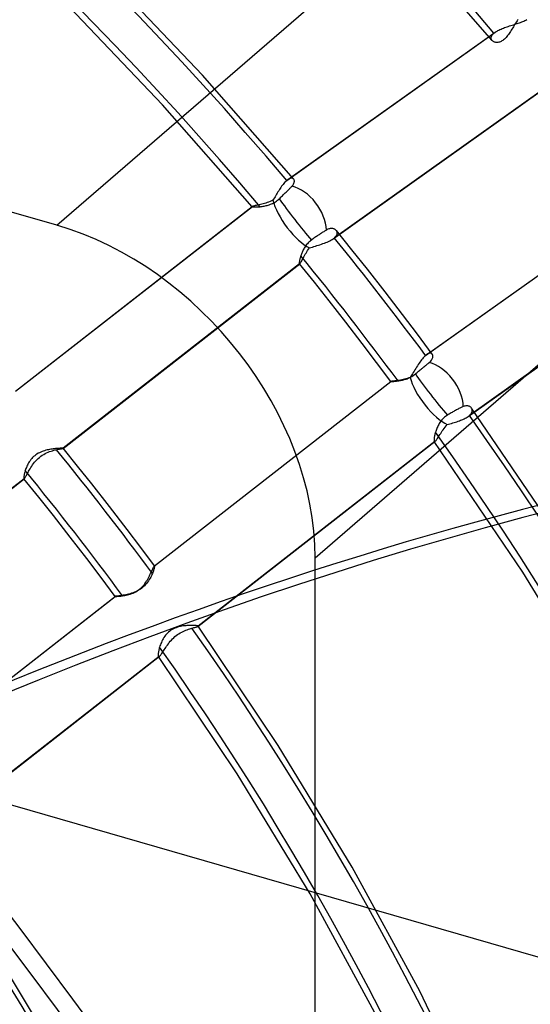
# Model space of a CAD drawing. Header units: millimetres. Extents: x -240 to 234, y -303 to 298.
# Tile 58 of 77: x 76 to 97, y 39 to 79. Entities that reach past the tile are written whole.
import ezdxf

# ---------------------------------------------------------------- set-up
doc = ezdxf.new("R2010")
doc.units = ezdxf.units.MM
doc.layers.add('MAIN-1', color=7, linetype='Continuous')
doc.layers.add('MAIN-2', color=7, linetype='Continuous')

msp = doc.modelspace()

# ---------------------------------------------------------------- linework, layer by layer
at = {"layer": 'MAIN-1'}
for centre, major_axis, start_param, end_param in [((-0.5, -0.433), (139.441, -161.013), 0.713724, 3.45689), ((-5.75, -4.98), (-132.567, 153.076), -2.427868, -0.857072), ((-50, -43.301), (-132.567, 153.076), -3.141592, -0.857072), ((-50, -43.301), (131.913, -152.32), 0, 2.284521)]:
    msp.add_ellipse(centre, major_axis=major_axis, ratio=0.75, start_param=start_param, end_param=end_param, dxfattribs=at)
at = {"layer": 'MAIN-2'}
for p, q in [((77.381, 71.005), (100.184, 90.753)), ((95.027, 78.503), (90.798, 83.364)), ((77.381, 71.005), (37.333, 82.566)), ((83.281, 77.101), (79.425, 81.163)), ((81.659, 75.889), (77.872, 79.868)), ((95.788, 79.114), (95.839, 79.13)), ((95.839, 79.13), (95.89, 79.146)), ((95.89, 79.146), (95.941, 79.161)), ((95.951, 79.165), (95.921, 79.116)), ((95.941, 79.161), (95.991, 79.177)), ((95.98, 79.214), (95.951, 79.165)), ((96.01, 79.262), (95.98, 79.214)), ((95.991, 79.177), (96.04, 79.192)), ((96.04, 79.309), (96.01, 79.262)), ((96.07, 79.355), (96.04, 79.309)), ((96.04, 79.192), (96.088, 79.208)), ((96.088, 79.208), (96.136, 79.225)), ((96.136, 79.225), (96.183, 79.241)), ((96.183, 79.241), (96.229, 79.259)), ((96.229, 79.259), (96.273, 79.277)), ((96.273, 79.277), (96.316, 79.296)), ((96.316, 79.296), (96.357, 79.315)), ((96.357, 79.315), (96.395, 79.336)), ((96.395, 79.336), (96.432, 79.357)), ((86.701, 72.827), (95.104, 78.804)), ((86.748, 72.864), (95.156, 78.845)), ((95.028, 78.722), (95.049, 78.749)), ((95.049, 78.749), (95.074, 78.776)), ((95.074, 78.776), (95.104, 78.804)), ((95.104, 78.804), (95.112, 78.811)), ((95.112, 78.811), (95.12, 78.818)), ((95.12, 78.818), (95.129, 78.824)), ((95.129, 78.824), (95.138, 78.831)), ((95.138, 78.831), (95.147, 78.838)), ((95.147, 78.838), (95.156, 78.845)), ((95.156, 78.845), (95.19, 78.867)), ((95.19, 78.867), (95.226, 78.89)), ((95.226, 78.89), (95.264, 78.911)), ((95.264, 78.911), (95.305, 78.932)), ((95.305, 78.932), (95.347, 78.953)), ((95.347, 78.953), (95.392, 78.973)), ((95.392, 78.973), (95.438, 78.992)), ((95.438, 78.992), (95.485, 79.011)), ((95.485, 79.011), (95.534, 79.029)), ((95.534, 79.029), (95.584, 79.047)), ((95.584, 79.047), (95.634, 79.065)), ((95.634, 79.065), (95.685, 79.081)), ((95.686, 78.745), (95.656, 78.704)), ((95.685, 79.081), (95.737, 79.098)), ((95.716, 78.788), (95.686, 78.745)), ((95.746, 78.832), (95.716, 78.788)), ((95.737, 79.098), (95.788, 79.114)), ((95.775, 78.877), (95.746, 78.832)), ((95.804, 78.923), (95.775, 78.877)), ((95.833, 78.97), (95.804, 78.923)), ((95.862, 79.018), (95.833, 78.97)), ((95.892, 79.067), (95.862, 79.018)), ((95.921, 79.116), (95.892, 79.067)), ((94.988, 78.617), (94.992, 78.642)), ((94.988, 78.592), (94.988, 78.617)), ((94.992, 78.569), (94.988, 78.592)), ((94.992, 78.642), (95, 78.668)), ((94.999, 78.546), (94.992, 78.569)), ((95.01, 78.525), (94.999, 78.546)), ((95, 78.668), (95.012, 78.695)), ((95.024, 78.506), (95.01, 78.525)), ((95.012, 78.695), (95.028, 78.722)), ((95.04, 78.49), (95.024, 78.506)), ((95.058, 78.475), (95.04, 78.49)), ((95.078, 78.462), (95.058, 78.475)), ((95.1, 78.45), (95.078, 78.462)), ((95.124, 78.441), (95.1, 78.45)), ((95.149, 78.434), (95.124, 78.441)), ((95.176, 78.429), (95.149, 78.434)), ((95.204, 78.426), (95.176, 78.429)), ((95.234, 78.426), (95.204, 78.426)), ((95.264, 78.428), (95.234, 78.426)), ((95.296, 78.434), (95.264, 78.428)), ((95.328, 78.442), (95.296, 78.434)), ((95.361, 78.454), (95.328, 78.442)), ((95.395, 78.469), (95.361, 78.454)), ((95.428, 78.487), (95.395, 78.469)), ((95.461, 78.509), (95.428, 78.487)), ((95.495, 78.534), (95.461, 78.509)), ((95.528, 78.562), (95.495, 78.534)), ((95.561, 78.594), (95.528, 78.562)), ((95.593, 78.628), (95.561, 78.594)), ((95.625, 78.665), (95.593, 78.628)), ((95.656, 78.704), (95.625, 78.665)), ((87.851, 57.512), (111.266, 77.79)), ((86.98, 72.887), (83.281, 77.101)), ((88.577, 70.456), (96.977, 76.431)), ((97.023, 76.468), (88.63, 70.497)), ((85.294, 71.761), (81.659, 75.889)), ((86.614, 72.74), (86.584, 72.705)), ((86.643, 72.772), (86.614, 72.74)), ((86.672, 72.801), (86.643, 72.772)), ((86.701, 72.827), (86.672, 72.801)), ((86.709, 72.834), (86.701, 72.827)), ((86.717, 72.84), (86.709, 72.834)), ((86.725, 72.847), (86.717, 72.84)), ((86.733, 72.853), (86.725, 72.847)), ((86.74, 72.858), (86.733, 72.853)), ((86.748, 72.864), (86.74, 72.858)), ((86.776, 72.882), (86.748, 72.864)), ((86.803, 72.897), (86.776, 72.882)), ((86.829, 72.909), (86.803, 72.897)), ((86.853, 72.917), (86.829, 72.909)), ((86.876, 72.922), (86.853, 72.917)), ((86.898, 72.923), (86.876, 72.922)), ((86.918, 72.922), (86.898, 72.923)), ((86.936, 72.917), (86.918, 72.922)), ((86.953, 72.91), (86.936, 72.917)), ((86.967, 72.9), (86.953, 72.91)), ((86.98, 72.887), (86.967, 72.9)), ((86.991, 72.872), (86.98, 72.887)), ((86.999, 72.854), (86.991, 72.872)), ((86.991, 72.71), (87, 72.737)), ((87.005, 72.834), (86.999, 72.854)), ((87, 72.737), (87.006, 72.764)), ((87.009, 72.812), (87.005, 72.834)), ((87.006, 72.764), (87.009, 72.789)), ((87.009, 72.789), (87.009, 72.812)), ((86.344, 72.36), (86.315, 72.312)), ((86.374, 72.408), (86.344, 72.36)), ((86.404, 72.455), (86.374, 72.408)), ((86.433, 72.501), (86.404, 72.455)), ((86.463, 72.545), (86.433, 72.501)), ((86.494, 72.588), (86.463, 72.545)), ((86.524, 72.629), (86.494, 72.588)), ((86.554, 72.668), (86.524, 72.629)), ((86.584, 72.705), (86.554, 72.668)), ((86.642, 72.322), (86.671, 72.35)), ((86.671, 72.35), (86.7, 72.378)), ((86.7, 72.378), (86.728, 72.406)), ((86.728, 72.406), (86.755, 72.434)), ((86.755, 72.434), (86.781, 72.46)), ((86.781, 72.46), (86.806, 72.485)), ((86.806, 72.485), (86.83, 72.509)), ((86.83, 72.509), (86.852, 72.532)), ((86.852, 72.532), (86.874, 72.554)), ((86.874, 72.554), (86.895, 72.576)), ((86.895, 72.576), (86.915, 72.597)), ((86.915, 72.597), (86.94, 72.626)), ((86.94, 72.626), (86.961, 72.654)), ((86.961, 72.654), (86.978, 72.682)), ((86.978, 72.682), (86.991, 72.71)), ((85.965, 71.948), (85.907, 71.928)), ((86.024, 71.972), (85.965, 71.948)), ((86.082, 71.997), (86.024, 71.972)), ((86.14, 72.026), (86.082, 71.997)), ((86.169, 72.072), (86.14, 72.026)), ((86.163, 71.915), (86.204, 71.938)), ((86.198, 72.119), (86.169, 72.072)), ((86.227, 72.166), (86.198, 72.119)), ((86.204, 71.938), (86.245, 71.963)), ((86.256, 72.215), (86.227, 72.166)), ((86.245, 71.963), (86.285, 71.991)), ((86.285, 72.263), (86.256, 72.215)), ((86.315, 72.312), (86.285, 72.263)), ((86.285, 71.991), (86.324, 72.02)), ((86.324, 72.02), (86.361, 72.051)), ((86.361, 72.051), (86.397, 72.083)), ((86.397, 72.083), (86.429, 72.114)), ((86.429, 72.114), (86.462, 72.146)), ((86.462, 72.146), (86.494, 72.177)), ((86.494, 72.177), (86.525, 72.207)), ((86.525, 72.207), (86.556, 72.237)), ((86.556, 72.237), (86.585, 72.266)), ((86.585, 72.266), (86.614, 72.294)), ((86.614, 72.294), (86.642, 72.322)), ((75.7, 64.275), (85.305, 71.773)), ((75.701, 64.278), (85.296, 71.767)), ((85.294, 71.766), (85.293, 71.765)), ((85.293, 71.765), (85.293, 71.764)), ((85.293, 71.764), (85.293, 71.763)), ((85.293, 71.763), (85.293, 71.762)), ((85.293, 71.762), (85.294, 71.761)), ((85.296, 71.767), (85.294, 71.766)), ((85.294, 71.761), (85.297, 71.758)), ((85.297, 71.768), (85.296, 71.767)), ((85.298, 71.769), (85.297, 71.768)), ((85.297, 71.758), (85.304, 71.756)), ((85.299, 71.77), (85.298, 71.769)), ((85.301, 71.771), (85.299, 71.77)), ((85.303, 71.772), (85.301, 71.771)), ((85.305, 71.773), (85.303, 71.772)), ((85.304, 71.756), (85.314, 71.754)), ((85.319, 71.778), (85.305, 71.773)), ((85.314, 71.754), (85.327, 71.752)), ((85.338, 71.783), (85.319, 71.778)), ((85.327, 71.752), (85.343, 71.751)), ((85.361, 71.789), (85.338, 71.783)), ((85.343, 71.751), (85.361, 71.75)), ((85.389, 71.796), (85.361, 71.789)), ((85.361, 71.75), (85.381, 71.749)), ((85.381, 71.749), (85.405, 71.749)), ((85.422, 71.803), (85.389, 71.796)), ((85.405, 71.749), (85.43, 71.749)), ((85.458, 71.811), (85.422, 71.803)), ((85.43, 71.749), (85.458, 71.75)), ((85.498, 71.819), (85.458, 71.811)), ((85.458, 71.75), (85.487, 71.751)), ((85.487, 71.751), (85.518, 71.753)), ((85.541, 71.829), (85.498, 71.819)), ((85.518, 71.753), (85.552, 71.755)), ((85.587, 71.839), (85.541, 71.829)), ((85.552, 71.755), (85.586, 71.758)), ((85.586, 71.758), (85.622, 71.762)), ((85.636, 71.85), (85.587, 71.839)), ((85.622, 71.762), (85.66, 71.767)), ((85.687, 71.863), (85.636, 71.85)), ((85.66, 71.767), (85.7, 71.772)), ((85.74, 71.877), (85.687, 71.863)), ((85.7, 71.772), (85.74, 71.779)), ((85.794, 71.892), (85.74, 71.877)), ((85.74, 71.779), (85.781, 71.786)), ((85.781, 71.786), (85.823, 71.795)), ((85.85, 71.909), (85.794, 71.892)), ((85.823, 71.795), (85.865, 71.805)), ((85.907, 71.928), (85.85, 71.909)), ((85.865, 71.805), (85.908, 71.816)), ((85.908, 71.816), (85.95, 71.829)), ((85.95, 71.829), (85.993, 71.842)), ((85.993, 71.842), (86.036, 71.858)), ((86.036, 71.858), (86.078, 71.875)), ((86.078, 71.875), (86.121, 71.894)), ((86.121, 71.894), (86.163, 71.915)), ((92.331, 65.727), (100.725, 71.697)), ((92.378, 65.763), (100.777, 71.738)), ((88.198, 70.747), (88.168, 70.728)), ((88.227, 70.766), (88.198, 70.747)), ((88.255, 70.783), (88.227, 70.766)), ((88.281, 70.799), (88.255, 70.783)), ((88.307, 70.815), (88.281, 70.799)), ((88.338, 70.832), (88.307, 70.815)), ((88.37, 70.847), (88.338, 70.832)), ((88.401, 70.859), (88.37, 70.847)), ((88.431, 70.868), (88.401, 70.859)), ((88.461, 70.874), (88.431, 70.868)), ((88.49, 70.877), (88.461, 70.874)), ((88.518, 70.878), (88.49, 70.877)), ((88.545, 70.876), (88.518, 70.878)), ((88.571, 70.873), (88.545, 70.876)), ((88.595, 70.867), (88.571, 70.873)), ((88.618, 70.86), (88.595, 70.867)), ((88.64, 70.851), (88.618, 70.86)), ((88.66, 70.84), (88.64, 70.851)), ((88.678, 70.827), (88.66, 70.84)), ((88.695, 70.813), (88.678, 70.827)), ((88.709, 70.798), (88.695, 70.813)), ((88.723, 70.78), (88.709, 70.798)), ((89.343, 70.012), (88.711, 70.796)), ((88.733, 70.76), (88.723, 70.78)), ((88.741, 70.74), (88.733, 70.76)), ((88.745, 70.718), (88.741, 70.74)), ((87.63, 70.353), (87.597, 70.322)), ((87.665, 70.382), (87.63, 70.353)), ((87.701, 70.409), (87.665, 70.382)), ((87.735, 70.433), (87.701, 70.409)), ((87.77, 70.458), (87.735, 70.433)), ((87.805, 70.483), (87.77, 70.458)), ((87.841, 70.508), (87.805, 70.483)), ((87.876, 70.532), (87.841, 70.508)), ((87.91, 70.556), (87.876, 70.532)), ((87.944, 70.579), (87.91, 70.556)), ((87.977, 70.601), (87.944, 70.579)), ((88.008, 70.622), (87.977, 70.601)), ((88.04, 70.644), (88.008, 70.622)), ((88.073, 70.665), (88.04, 70.644)), ((88.105, 70.687), (88.073, 70.665)), ((88.137, 70.708), (88.105, 70.687)), ((88.168, 70.728), (88.137, 70.708)), ((88.341, 70.328), (88.394, 70.352)), ((88.394, 70.352), (88.444, 70.376)), ((88.444, 70.376), (88.492, 70.402)), ((88.492, 70.402), (88.537, 70.429)), ((88.537, 70.429), (88.577, 70.456)), ((88.577, 70.456), (88.587, 70.463)), ((88.587, 70.463), (88.596, 70.469)), ((88.596, 70.469), (88.605, 70.476)), ((88.605, 70.476), (88.613, 70.483)), ((88.613, 70.483), (88.622, 70.49)), ((88.622, 70.49), (88.63, 70.497)), ((88.63, 70.497), (88.657, 70.522)), ((88.657, 70.522), (88.681, 70.548)), ((88.681, 70.548), (88.701, 70.573)), ((88.701, 70.573), (88.717, 70.598)), ((88.717, 70.598), (88.73, 70.623)), ((88.73, 70.623), (88.739, 70.648)), ((88.739, 70.648), (88.744, 70.672)), ((88.744, 70.672), (88.747, 70.695)), ((88.747, 70.695), (88.745, 70.718)), ((87.337, 69.941), (87.322, 69.905)), ((87.353, 69.976), (87.337, 69.941)), ((87.371, 70.012), (87.353, 69.976)), ((87.39, 70.048), (87.371, 70.012)), ((87.41, 70.084), (87.39, 70.048)), ((87.432, 70.12), (87.41, 70.084)), ((87.456, 70.155), (87.432, 70.12)), ((87.48, 70.19), (87.456, 70.155)), ((87.507, 70.225), (87.48, 70.19)), ((87.535, 70.258), (87.507, 70.225)), ((87.514, 69.93), (87.548, 69.982)), ((87.565, 70.291), (87.535, 70.258)), ((87.548, 69.982), (87.585, 70.035)), ((87.597, 70.322), (87.565, 70.291)), ((87.585, 70.035), (87.625, 70.087)), ((87.625, 70.087), (87.683, 70.106)), ((87.683, 70.106), (87.742, 70.125)), ((87.742, 70.125), (87.802, 70.144)), ((87.802, 70.144), (87.863, 70.162)), ((87.863, 70.162), (87.925, 70.181)), ((87.925, 70.181), (87.986, 70.2)), ((87.986, 70.2), (88.048, 70.22)), ((88.048, 70.22), (88.109, 70.24)), ((88.109, 70.24), (88.169, 70.261)), ((88.169, 70.261), (88.228, 70.282)), ((88.228, 70.282), (88.285, 70.304)), ((88.285, 70.304), (88.341, 70.328)), ((89.969, 69.224), (89.343, 70.012)), ((87.216, 69.548), (87.213, 69.527)), ((87.22, 69.57), (87.216, 69.548)), ((87.224, 69.595), (87.22, 69.57)), ((87.23, 69.621), (87.224, 69.595)), ((87.237, 69.648), (87.23, 69.621)), ((87.244, 69.677), (87.237, 69.648)), ((87.252, 69.707), (87.244, 69.677)), ((87.262, 69.739), (87.252, 69.707)), ((87.272, 69.771), (87.262, 69.739)), ((87.283, 69.803), (87.272, 69.771)), ((87.278, 69.51), (87.294, 69.538)), ((87.295, 69.837), (87.283, 69.803)), ((87.294, 69.538), (87.311, 69.57)), ((87.308, 69.871), (87.295, 69.837)), ((87.322, 69.905), (87.308, 69.871)), ((87.311, 69.57), (87.331, 69.606)), ((87.331, 69.606), (87.351, 69.646)), ((87.351, 69.646), (87.374, 69.688)), ((87.374, 69.688), (87.398, 69.733)), ((87.398, 69.733), (87.424, 69.78)), ((87.424, 69.78), (87.452, 69.828)), ((87.452, 69.828), (87.482, 69.879)), ((87.482, 69.879), (87.514, 69.93)), ((87.222, 69.439), (77.635, 61.956)), ((77.636, 61.954), (87.23, 69.443)), ((87.21, 69.508), (87.209, 69.492)), ((87.209, 69.492), (87.209, 69.477)), ((87.209, 69.477), (87.209, 69.465)), ((87.209, 69.465), (87.21, 69.455)), ((87.213, 69.527), (87.21, 69.508)), ((87.21, 69.455), (87.212, 69.447)), ((87.212, 69.447), (87.215, 69.442)), ((87.215, 69.442), (87.216, 69.441)), ((87.819, 68.692), (87.215, 69.442)), ((87.216, 69.441), (87.217, 69.44)), ((87.217, 69.44), (87.218, 69.44)), ((87.218, 69.44), (87.219, 69.439)), ((87.219, 69.439), (87.221, 69.439)), ((87.221, 69.439), (87.222, 69.439)), ((87.222, 69.439), (87.223, 69.44)), ((87.223, 69.44), (87.225, 69.44)), ((87.225, 69.44), (87.226, 69.441)), ((87.226, 69.441), (87.227, 69.441)), ((87.227, 69.441), (87.229, 69.442)), ((87.229, 69.442), (87.23, 69.443)), ((87.23, 69.443), (87.24, 69.453)), ((87.24, 69.453), (87.251, 69.467)), ((87.251, 69.467), (87.264, 69.486)), ((87.264, 69.486), (87.278, 69.51)), ((90.685, 68.308), (89.969, 69.224)), ((94.053, 63.245), (102.461, 69.226)), ((102.507, 69.263), (94.105, 63.286)), ((88.418, 67.937), (87.819, 68.692)), ((89.093, 67.073), (88.418, 67.937)), ((91.394, 67.388), (90.685, 68.308)), ((92.001, 66.587), (91.394, 67.388)), ((7.649, 67.074), (112.351, 36.849)), ((89.762, 66.205), (89.093, 67.073)), ((92.602, 65.782), (92.001, 66.587)), ((90.344, 65.438), (89.762, 66.205)), ((92.167, 65.547), (92.133, 65.502)), ((92.201, 65.589), (92.167, 65.547)), ((92.234, 65.628), (92.201, 65.589)), ((92.267, 65.665), (92.234, 65.628)), ((92.3, 65.697), (92.267, 65.665)), ((92.331, 65.727), (92.3, 65.697)), ((92.339, 65.733), (92.331, 65.727)), ((92.347, 65.74), (92.339, 65.733)), ((92.355, 65.746), (92.347, 65.74)), ((92.363, 65.752), (92.355, 65.746)), ((92.371, 65.758), (92.363, 65.752)), ((92.378, 65.764), (92.371, 65.758)), ((92.409, 65.784), (92.378, 65.764)), ((92.439, 65.799), (92.409, 65.784)), ((92.466, 65.811), (92.439, 65.799)), ((92.492, 65.818), (92.466, 65.811)), ((92.516, 65.821), (92.492, 65.818)), ((92.538, 65.819), (92.516, 65.821)), ((92.558, 65.815), (92.538, 65.819)), ((92.576, 65.806), (92.558, 65.815)), ((92.564, 65.527), (92.584, 65.556)), ((92.591, 65.795), (92.576, 65.806)), ((92.584, 65.556), (92.599, 65.586)), ((92.603, 65.78), (92.591, 65.795)), ((92.599, 65.586), (92.612, 65.615)), ((92.614, 65.762), (92.603, 65.78)), ((92.612, 65.615), (92.62, 65.643)), ((92.621, 65.742), (92.614, 65.762)), ((92.62, 65.643), (92.625, 65.67)), ((92.625, 65.72), (92.621, 65.742)), ((92.627, 65.695), (92.625, 65.72)), ((92.625, 65.67), (92.627, 65.695)), ((90.92, 64.667), (90.344, 65.438)), ((91.898, 65.143), (91.865, 65.089)), ((91.931, 65.196), (91.898, 65.143)), ((91.965, 65.25), (91.931, 65.196)), ((91.998, 65.303), (91.965, 65.25)), ((92.032, 65.355), (91.998, 65.303)), ((92.065, 65.406), (92.032, 65.355)), ((92.099, 65.455), (92.065, 65.406)), ((92.082, 65.112), (92.114, 65.139)), ((92.133, 65.502), (92.099, 65.455)), ((92.114, 65.139), (92.145, 65.165)), ((92.145, 65.165), (92.175, 65.19)), ((92.175, 65.19), (92.205, 65.214)), ((92.205, 65.214), (92.234, 65.239)), ((92.234, 65.239), (92.264, 65.264)), ((92.264, 65.264), (92.294, 65.288)), ((92.294, 65.288), (92.323, 65.313)), ((92.323, 65.313), (92.352, 65.336)), ((92.352, 65.336), (92.38, 65.359)), ((92.38, 65.359), (92.406, 65.38)), ((92.406, 65.38), (92.431, 65.401)), ((92.431, 65.401), (92.455, 65.42)), ((92.455, 65.42), (92.478, 65.439)), ((92.478, 65.439), (92.511, 65.468)), ((92.511, 65.468), (92.54, 65.497)), ((92.54, 65.497), (92.564, 65.527)), ((91.416, 64.743), (91.362, 64.732)), ((91.471, 64.757), (91.416, 64.743)), ((91.428, 64.733), (91.466, 64.744)), ((91.466, 64.744), (91.504, 64.755)), ((91.528, 64.773), (91.471, 64.757)), ((91.504, 64.755), (91.543, 64.767)), ((91.586, 64.79), (91.528, 64.773)), ((91.543, 64.767), (91.581, 64.781)), ((91.581, 64.781), (91.62, 64.796)), ((91.644, 64.81), (91.586, 64.79)), ((91.62, 64.796), (91.658, 64.813)), ((91.702, 64.833), (91.644, 64.81)), ((91.658, 64.813), (91.697, 64.831)), ((91.697, 64.831), (91.735, 64.851)), ((91.735, 64.882), (91.702, 64.833)), ((91.768, 64.932), (91.735, 64.882)), ((91.735, 64.851), (91.773, 64.872)), ((91.8, 64.983), (91.768, 64.932)), ((91.773, 64.872), (91.81, 64.895)), ((91.833, 65.036), (91.8, 64.983)), ((91.81, 64.895), (91.847, 64.92)), ((91.865, 65.089), (91.833, 65.036)), ((91.847, 64.92), (91.883, 64.947)), ((91.883, 64.947), (91.918, 64.975)), ((91.918, 64.975), (91.95, 65.002)), ((91.95, 65.002), (91.983, 65.029)), ((91.983, 65.029), (92.016, 65.057)), ((92.016, 65.057), (92.049, 65.085)), ((92.049, 65.085), (92.082, 65.112)), ((81.332, 57.184), (90.92, 64.668)), ((81.337, 57.185), (90.924, 64.669)), ((90.921, 64.668), (90.92, 64.668)), ((90.92, 64.668), (90.92, 64.668)), ((90.92, 64.668), (90.92, 64.668)), ((90.92, 64.668), (90.92, 64.668)), ((90.92, 64.668), (90.92, 64.668)), ((90.92, 64.668), (90.92, 64.668)), ((90.92, 64.668), (90.92, 64.668)), ((90.92, 64.668), (90.92, 64.667)), ((90.92, 64.667), (90.921, 64.667)), ((90.922, 64.668), (90.921, 64.668)), ((90.921, 64.668), (90.921, 64.668)), ((90.921, 64.667), (90.926, 64.667)), ((90.923, 64.669), (90.922, 64.668)), ((90.924, 64.669), (90.923, 64.669)), ((90.933, 64.67), (90.924, 64.669)), ((90.926, 64.667), (90.932, 64.667)), ((90.932, 64.667), (90.942, 64.667)), ((90.947, 64.672), (90.933, 64.67)), ((90.942, 64.667), (90.953, 64.667)), ((90.966, 64.674), (90.947, 64.672)), ((90.953, 64.667), (90.967, 64.668)), ((90.989, 64.676), (90.966, 64.674)), ((90.967, 64.668), (90.983, 64.669)), ((90.983, 64.669), (91.002, 64.67)), ((91.017, 64.679), (90.989, 64.676)), ((91.002, 64.67), (91.022, 64.671)), ((91.048, 64.683), (91.017, 64.679)), ((91.022, 64.671), (91.044, 64.673)), ((91.044, 64.673), (91.069, 64.675)), ((91.084, 64.687), (91.048, 64.683)), ((91.069, 64.675), (91.094, 64.677)), ((91.123, 64.692), (91.084, 64.687)), ((91.094, 64.677), (91.122, 64.68)), ((91.122, 64.68), (91.151, 64.683)), ((91.165, 64.698), (91.123, 64.692)), ((91.151, 64.683), (91.182, 64.687)), ((91.211, 64.705), (91.165, 64.698)), ((91.182, 64.687), (91.213, 64.691)), ((91.259, 64.712), (91.211, 64.705)), ((91.213, 64.691), (91.247, 64.696)), ((91.247, 64.696), (91.281, 64.702)), ((91.309, 64.721), (91.259, 64.712)), ((91.281, 64.702), (91.317, 64.709)), ((91.362, 64.732), (91.309, 64.721)), ((91.317, 64.709), (91.353, 64.716)), ((91.353, 64.716), (91.39, 64.724)), ((91.39, 64.724), (91.428, 64.733)), ((93.65, 63.548), (93.615, 63.53)), ((93.684, 63.565), (93.65, 63.548)), ((93.716, 63.581), (93.684, 63.565)), ((93.746, 63.596), (93.716, 63.581)), ((93.775, 63.61), (93.746, 63.596)), ((93.804, 63.623), (93.775, 63.61)), ((93.832, 63.636), (93.804, 63.623)), ((93.86, 63.648), (93.832, 63.636)), ((93.893, 63.661), (93.86, 63.648)), ((93.926, 63.67), (93.893, 63.661)), ((93.958, 63.676), (93.926, 63.67)), ((93.989, 63.678), (93.958, 63.676)), ((94.018, 63.678), (93.989, 63.678)), ((94.046, 63.675), (94.018, 63.678)), ((94.073, 63.669), (94.046, 63.675)), ((94.098, 63.661), (94.073, 63.669)), ((94.122, 63.651), (94.098, 63.661)), ((94.143, 63.638), (94.122, 63.651)), ((94.163, 63.624), (94.143, 63.638)), ((94.18, 63.608), (94.163, 63.624)), ((94.195, 63.59), (94.18, 63.608)), ((94.207, 63.569), (94.195, 63.59)), ((97.86, 58.183), (94.195, 63.589)), ((94.217, 63.547), (94.207, 63.569)), ((94.223, 63.524), (94.217, 63.547)), ((93.025, 63.148), (92.993, 63.113)), ((93.06, 63.182), (93.025, 63.148)), ((93.096, 63.215), (93.06, 63.182)), ((93.133, 63.245), (93.096, 63.215)), ((93.172, 63.274), (93.133, 63.245)), ((93.213, 63.3), (93.172, 63.274)), ((93.251, 63.323), (93.213, 63.3)), ((93.29, 63.347), (93.251, 63.323)), ((93.328, 63.37), (93.29, 63.347)), ((93.366, 63.392), (93.328, 63.37)), ((93.403, 63.413), (93.366, 63.392)), ((93.439, 63.434), (93.403, 63.413)), ((93.474, 63.453), (93.439, 63.434)), ((93.509, 63.473), (93.474, 63.453)), ((93.544, 63.492), (93.509, 63.473)), ((93.58, 63.512), (93.544, 63.492)), ((93.615, 63.53), (93.58, 63.512)), ((93.847, 63.131), (93.893, 63.153)), ((93.893, 63.153), (93.937, 63.175)), ((93.937, 63.175), (93.978, 63.198)), ((93.978, 63.198), (94.017, 63.221)), ((94.017, 63.221), (94.053, 63.245)), ((94.053, 63.245), (94.062, 63.252)), ((94.062, 63.252), (94.071, 63.259)), ((94.071, 63.259), (94.08, 63.265)), ((94.08, 63.265), (94.088, 63.272)), ((94.088, 63.272), (94.097, 63.279)), ((94.097, 63.279), (94.105, 63.286)), ((94.105, 63.286), (94.134, 63.313)), ((94.134, 63.313), (94.159, 63.34)), ((94.159, 63.34), (94.18, 63.367)), ((94.18, 63.367), (94.197, 63.395)), ((94.197, 63.395), (94.21, 63.421)), ((94.21, 63.421), (94.219, 63.448)), ((94.219, 63.448), (94.224, 63.474)), ((94.225, 63.5), (94.223, 63.524)), ((94.224, 63.474), (94.225, 63.5)), ((92.784, 62.762), (92.768, 62.721)), ((92.801, 62.802), (92.784, 62.762)), ((92.82, 62.842), (92.801, 62.802)), ((92.84, 62.882), (92.82, 62.842)), ((92.861, 62.922), (92.84, 62.882)), ((92.884, 62.962), (92.861, 62.922)), ((92.909, 63), (92.884, 62.962)), ((92.935, 63.039), (92.909, 63)), ((92.963, 63.076), (92.935, 63.039)), ((92.993, 63.113), (92.963, 63.076)), ((93.044, 62.711), (93.081, 62.763)), ((93.081, 62.763), (93.121, 62.814)), ((93.121, 62.814), (93.164, 62.866)), ((93.164, 62.866), (93.209, 62.917)), ((93.209, 62.917), (93.264, 62.934)), ((93.264, 62.934), (93.319, 62.95)), ((93.319, 62.95), (93.374, 62.967)), ((93.374, 62.967), (93.43, 62.983)), ((93.43, 62.983), (93.485, 63)), ((93.485, 63), (93.54, 63.017)), ((93.54, 63.017), (93.594, 63.035)), ((93.594, 63.035), (93.647, 63.053)), ((93.647, 63.053), (93.699, 63.072)), ((93.699, 63.072), (93.75, 63.091)), ((93.75, 63.091), (93.8, 63.111)), ((93.8, 63.111), (93.847, 63.131)), ((92.675, 62.352), (92.673, 62.328)), ((92.678, 62.377), (92.675, 62.352)), ((92.682, 62.405), (92.678, 62.377)), ((92.687, 62.435), (92.682, 62.405)), ((92.693, 62.466), (92.687, 62.435)), ((92.7, 62.499), (92.693, 62.466)), ((92.708, 62.533), (92.7, 62.499)), ((92.718, 62.568), (92.708, 62.533)), ((92.728, 62.604), (92.718, 62.568)), ((92.74, 62.643), (92.728, 62.604)), ((92.754, 62.682), (92.74, 62.643)), ((92.768, 62.721), (92.754, 62.682)), ((92.791, 62.323), (92.812, 62.355)), ((92.812, 62.355), (92.835, 62.39)), ((92.835, 62.39), (92.86, 62.429)), ((92.86, 62.429), (92.886, 62.471)), ((92.886, 62.471), (92.914, 62.515)), ((92.914, 62.515), (92.944, 62.562)), ((92.944, 62.562), (92.975, 62.61)), ((92.975, 62.61), (93.008, 62.66)), ((93.008, 62.66), (93.044, 62.711)), ((77.323, 61.942), (77.279, 61.937)), ((77.366, 61.946), (77.323, 61.942)), ((77.407, 61.949), (77.366, 61.946)), ((77.445, 61.952), (77.407, 61.949)), ((77.481, 61.954), (77.445, 61.952)), ((77.513, 61.956), (77.481, 61.954)), ((77.542, 61.957), (77.513, 61.956)), ((77.567, 61.958), (77.542, 61.957)), ((77.565, 61.939), (77.584, 61.943)), ((77.589, 61.958), (77.567, 61.958)), ((77.584, 61.943), (77.601, 61.946)), ((77.607, 61.958), (77.589, 61.958)), ((77.601, 61.946), (77.615, 61.948)), ((77.62, 61.958), (77.607, 61.958)), ((77.615, 61.948), (77.625, 61.951)), ((77.63, 61.957), (77.62, 61.958)), ((77.625, 61.951), (77.632, 61.952)), ((77.635, 61.956), (77.63, 61.957)), ((77.632, 61.952), (77.636, 61.954)), ((77.636, 61.956), (77.635, 61.956)), ((77.635, 61.956), (77.635, 61.956)), ((77.636, 61.955), (77.636, 61.956)), ((77.636, 61.956), (77.636, 61.956)), ((77.636, 61.954), (77.636, 61.955)), ((77.636, 61.955), (77.636, 61.955)), ((77.636, 61.955), (77.636, 61.955)), ((77.636, 61.955), (77.636, 61.955)), ((77.636, 61.955), (77.636, 61.955)), ((77.636, 61.955), (77.636, 61.955)), ((78.219, 61.234), (77.636, 61.955)), ((77.636, 61.954), (77.636, 61.954)), ((77.636, 61.954), (77.636, 61.954)), ((83.098, 54.728), (92.722, 62.24)), ((92.708, 62.232), (83.103, 54.734)), ((92.673, 62.328), (92.672, 62.307)), ((92.672, 62.307), (92.672, 62.288)), ((92.672, 62.288), (92.673, 62.271)), ((92.673, 62.271), (92.676, 62.257)), ((92.676, 62.257), (92.679, 62.246)), ((92.679, 62.246), (92.684, 62.238)), ((92.684, 62.238), (92.687, 62.234)), ((96.27, 56.93), (92.684, 62.238)), ((92.687, 62.234), (92.69, 62.231)), ((92.69, 62.231), (92.694, 62.23)), ((92.694, 62.23), (92.699, 62.229)), ((92.699, 62.229), (92.703, 62.23)), ((92.703, 62.23), (92.708, 62.232)), ((92.708, 62.232), (92.711, 62.233)), ((92.711, 62.233), (92.713, 62.234)), ((92.713, 62.234), (92.715, 62.235)), ((92.715, 62.235), (92.717, 62.237)), ((92.717, 62.237), (92.719, 62.238)), ((92.719, 62.238), (92.722, 62.24)), ((92.722, 62.24), (92.737, 62.254)), ((92.737, 62.254), (92.753, 62.272)), ((92.753, 62.272), (92.771, 62.295)), ((92.771, 62.295), (92.791, 62.323)), ((76.396, 61.579), (76.358, 61.538)), ((76.437, 61.619), (76.396, 61.579)), ((76.48, 61.656), (76.437, 61.619)), ((76.526, 61.691), (76.48, 61.656)), ((76.573, 61.722), (76.526, 61.691)), ((76.568, 61.494), (76.619, 61.542)), ((76.622, 61.752), (76.573, 61.722)), ((76.619, 61.542), (76.672, 61.588)), ((76.672, 61.778), (76.622, 61.752)), ((76.724, 61.802), (76.672, 61.778)), ((76.672, 61.588), (76.728, 61.631)), ((76.776, 61.823), (76.724, 61.802)), ((76.728, 61.631), (76.786, 61.671)), ((76.828, 61.842), (76.776, 61.823)), ((76.786, 61.671), (76.845, 61.708)), ((76.881, 61.859), (76.828, 61.842)), ((76.845, 61.708), (76.904, 61.741)), ((76.933, 61.874), (76.881, 61.859)), ((76.904, 61.741), (76.964, 61.77)), ((76.985, 61.887), (76.933, 61.874)), ((76.964, 61.77), (77.025, 61.796)), ((77.035, 61.898), (76.985, 61.887)), ((77.025, 61.796), (77.084, 61.82)), ((77.086, 61.908), (77.035, 61.898)), ((77.084, 61.82), (77.142, 61.84)), ((77.135, 61.917), (77.086, 61.908)), ((77.184, 61.925), (77.135, 61.917)), ((77.142, 61.84), (77.199, 61.858)), ((77.232, 61.931), (77.184, 61.925)), ((77.199, 61.858), (77.254, 61.874)), ((77.279, 61.937), (77.232, 61.931)), ((77.254, 61.874), (77.307, 61.887)), ((77.307, 61.887), (77.357, 61.899)), ((77.357, 61.899), (77.393, 61.907)), ((77.393, 61.907), (77.427, 61.914)), ((77.427, 61.914), (77.459, 61.92)), ((77.459, 61.92), (77.489, 61.926)), ((77.489, 61.926), (77.517, 61.931)), ((77.517, 61.931), (77.542, 61.935)), ((77.542, 61.935), (77.565, 61.939)), ((76.144, 61.179), (76.127, 61.136)), ((76.163, 61.224), (76.144, 61.179)), ((76.184, 61.269), (76.163, 61.224)), ((76.207, 61.315), (76.184, 61.269)), ((76.232, 61.361), (76.207, 61.315)), ((76.26, 61.406), (76.232, 61.361)), ((76.29, 61.451), (76.26, 61.406)), ((76.322, 61.495), (76.29, 61.451)), ((76.291, 61.125), (76.323, 61.177)), ((76.358, 61.538), (76.322, 61.495)), ((76.323, 61.177), (76.357, 61.23)), ((76.357, 61.23), (76.394, 61.283)), ((76.394, 61.283), (76.433, 61.337)), ((76.433, 61.337), (76.475, 61.39)), ((76.475, 61.39), (76.521, 61.443)), ((76.521, 61.443), (76.568, 61.494)), ((78.797, 60.508), (78.219, 61.234)), ((76.037, 60.788), (76.036, 60.772)), ((76.036, 60.772), (76.036, 60.757)), ((76.036, 60.757), (76.036, 60.745)), ((76.036, 60.745), (76.037, 60.735)), ((76.04, 60.807), (76.037, 60.788)), ((76.043, 60.828), (76.04, 60.807)), ((76.046, 60.851), (76.043, 60.828)), ((76.051, 60.875), (76.046, 60.851)), ((76.057, 60.901), (76.051, 60.875)), ((76.063, 60.929), (76.057, 60.901)), ((76.07, 60.958), (76.063, 60.929)), ((76.068, 60.733), (76.08, 60.748)), ((76.078, 60.988), (76.07, 60.958)), ((76.088, 61.019), (76.078, 60.988)), ((76.08, 60.748), (76.093, 60.768)), ((76.098, 61.052), (76.088, 61.019)), ((76.093, 60.768), (76.108, 60.793)), ((76.112, 61.093), (76.098, 61.052)), ((76.108, 60.793), (76.125, 60.822)), ((76.127, 61.136), (76.112, 61.093)), ((76.125, 60.822), (76.143, 60.856)), ((76.143, 60.856), (76.164, 60.894)), ((76.164, 60.894), (76.185, 60.935)), ((76.185, 60.935), (76.209, 60.979)), ((76.209, 60.979), (76.235, 61.025)), ((76.235, 61.025), (76.262, 61.074)), ((76.262, 61.074), (76.291, 61.125)), ((76.05, 60.719), (66.462, 53.235)), ((66.463, 53.233), (76.058, 60.723)), ((76.037, 60.735), (76.039, 60.727)), ((76.039, 60.727), (76.042, 60.722)), ((76.042, 60.722), (76.043, 60.72)), ((76.645, 59.976), (76.042, 60.722)), ((76.043, 60.72), (76.044, 60.719)), ((76.044, 60.719), (76.046, 60.719)), ((76.046, 60.719), (76.047, 60.718)), ((76.047, 60.718), (76.049, 60.718)), ((76.049, 60.718), (76.05, 60.719)), ((76.05, 60.719), (76.051, 60.719)), ((76.051, 60.719), (76.053, 60.719)), ((76.053, 60.719), (76.054, 60.72)), ((76.054, 60.72), (76.055, 60.721)), ((76.055, 60.721), (76.057, 60.722)), ((76.057, 60.722), (76.058, 60.723)), ((76.058, 60.723), (76.068, 60.733)), ((79.515, 59.589), (78.797, 60.508)), ((77.242, 59.226), (76.645, 59.976)), ((80.226, 58.666), (79.515, 59.589)), ((77.923, 58.354), (77.242, 59.226)), ((78.598, 57.478), (77.923, 58.354)), ((80.785, 57.927), (80.226, 58.666)), ((81.338, 57.184), (80.785, 57.927)), ((79.176, 56.714), (78.598, 57.478)), ((81.297, 57.126), (81.308, 57.148)), ((81.308, 57.148), (81.318, 57.165)), ((81.318, 57.165), (81.326, 57.177)), ((81.326, 57.177), (81.332, 57.184)), ((81.332, 57.184), (81.333, 57.185)), ((81.333, 57.185), (81.334, 57.185)), ((81.334, 57.185), (81.335, 57.185)), ((81.335, 57.185), (81.336, 57.186)), ((81.338, 57.148), (81.335, 57.131)), ((81.336, 57.186), (81.336, 57.186)), ((81.336, 57.186), (81.337, 57.185)), ((81.337, 57.185), (81.337, 57.185)), ((81.337, 57.185), (81.337, 57.185)), ((81.337, 57.185), (81.338, 57.185)), ((81.338, 57.185), (81.338, 57.185)), ((81.338, 57.185), (81.338, 57.185)), ((81.338, 57.185), (81.338, 57.184)), ((81.338, 57.184), (81.34, 57.18)), ((81.34, 57.162), (81.338, 57.148)), ((81.34, 57.18), (81.34, 57.172)), ((81.34, 57.172), (81.34, 57.162)), ((87.851, -26.25), (87.851, 57.512)), ((81.105, 56.723), (81.131, 56.773)), ((81.131, 56.773), (81.155, 56.821)), ((81.155, 56.821), (81.177, 56.868)), ((81.177, 56.868), (81.199, 56.914)), ((81.21, 56.782), (81.185, 56.731)), ((81.199, 56.914), (81.219, 56.957)), ((81.233, 56.831), (81.21, 56.782)), ((81.219, 56.957), (81.237, 56.998)), ((81.253, 56.879), (81.233, 56.831)), ((81.237, 56.998), (81.255, 57.036)), ((81.267, 56.914), (81.253, 56.879)), ((81.255, 57.036), (81.27, 57.07)), ((81.28, 56.948), (81.267, 56.914)), ((81.27, 57.07), (81.285, 57.1)), ((81.291, 56.98), (81.28, 56.948)), ((81.285, 57.1), (81.297, 57.126)), ((81.302, 57.011), (81.291, 56.98)), ((81.311, 57.039), (81.302, 57.011)), ((81.318, 57.066), (81.311, 57.039)), ((81.325, 57.09), (81.318, 57.066)), ((81.33, 57.112), (81.325, 57.09)), ((81.335, 57.131), (81.33, 57.112)), ((99.582, 51.507), (96.27, 56.93)), ((79.747, 55.947), (79.176, 56.714)), ((80.828, 56.326), (80.872, 56.373)), ((80.872, 56.373), (80.912, 56.421)), ((80.927, 56.374), (80.877, 56.327)), ((80.912, 56.421), (80.95, 56.471)), ((80.973, 56.422), (80.927, 56.374)), ((80.95, 56.471), (80.986, 56.522)), ((81.016, 56.472), (80.973, 56.422)), ((80.986, 56.522), (81.018, 56.573)), ((81.056, 56.523), (81.016, 56.472)), ((81.018, 56.573), (81.049, 56.623)), ((81.049, 56.623), (81.078, 56.673)), ((81.093, 56.575), (81.056, 56.523)), ((81.078, 56.673), (81.105, 56.723)), ((81.126, 56.627), (81.093, 56.575)), ((81.157, 56.679), (81.126, 56.627)), ((81.185, 56.731), (81.157, 56.679)), ((70.16, 48.463), (79.748, 55.947)), ((70.164, 48.464), (79.752, 55.948)), ((79.748, 55.947), (79.747, 55.947)), ((79.747, 55.947), (79.747, 55.947)), ((79.747, 55.947), (79.747, 55.947)), ((79.747, 55.947), (79.747, 55.947)), ((79.747, 55.947), (79.747, 55.947)), ((79.747, 55.947), (79.749, 55.946)), ((79.749, 55.947), (79.748, 55.947)), ((79.748, 55.947), (79.748, 55.947)), ((79.748, 55.947), (79.748, 55.947)), ((79.748, 55.947), (79.748, 55.947)), ((79.75, 55.948), (79.749, 55.947)), ((79.749, 55.946), (79.754, 55.946)), ((79.751, 55.948), (79.75, 55.948)), ((79.752, 55.948), (79.751, 55.948)), ((79.762, 55.95), (79.752, 55.948)), ((79.754, 55.946), (79.76, 55.946)), ((79.76, 55.946), (79.77, 55.946)), ((79.777, 55.952), (79.762, 55.95)), ((79.77, 55.946), (79.781, 55.946)), ((79.798, 55.954), (79.777, 55.952)), ((79.781, 55.946), (79.795, 55.946)), ((79.795, 55.946), (79.811, 55.947)), ((79.823, 55.957), (79.798, 55.954)), ((79.811, 55.947), (79.83, 55.948)), ((79.854, 55.96), (79.823, 55.957)), ((79.83, 55.948), (79.85, 55.949)), ((79.85, 55.949), (79.873, 55.951)), ((79.888, 55.964), (79.854, 55.96)), ((79.873, 55.951), (79.897, 55.953)), ((79.927, 55.969), (79.888, 55.964)), ((79.897, 55.953), (79.923, 55.955)), ((79.923, 55.955), (79.95, 55.958)), ((79.97, 55.975), (79.927, 55.969)), ((79.95, 55.958), (79.979, 55.961)), ((80.016, 55.982), (79.97, 55.975)), ((79.979, 55.961), (80.01, 55.964)), ((80.01, 55.964), (80.042, 55.969)), ((80.066, 55.989), (80.016, 55.982)), ((80.042, 55.969), (80.09, 55.976)), ((80.118, 55.998), (80.066, 55.989)), ((80.09, 55.976), (80.141, 55.985)), ((80.173, 56.009), (80.118, 55.998)), ((80.141, 55.985), (80.193, 55.995)), ((80.229, 56.021), (80.173, 56.009)), ((80.193, 55.995), (80.247, 56.007)), ((80.288, 56.035), (80.229, 56.021)), ((80.247, 56.007), (80.301, 56.022)), ((80.347, 56.052), (80.288, 56.035)), ((80.301, 56.022), (80.356, 56.038)), ((80.408, 56.07), (80.347, 56.052)), ((80.356, 56.038), (80.412, 56.058)), ((80.469, 56.091), (80.408, 56.07)), ((80.412, 56.058), (80.467, 56.08)), ((80.467, 56.08), (80.522, 56.105)), ((80.531, 56.115), (80.469, 56.091)), ((80.522, 56.105), (80.577, 56.133)), ((80.592, 56.143), (80.531, 56.115)), ((80.577, 56.133), (80.631, 56.165)), ((80.653, 56.173), (80.592, 56.143)), ((80.631, 56.165), (80.684, 56.201)), ((80.712, 56.207), (80.653, 56.173)), ((80.684, 56.201), (80.735, 56.24)), ((80.769, 56.244), (80.712, 56.207)), ((80.735, 56.24), (80.783, 56.282)), ((80.824, 56.284), (80.769, 56.244)), ((80.783, 56.282), (80.828, 56.326)), ((80.877, 56.327), (80.824, 56.284)), ((82.55, 54.751), (82.496, 54.744)), ((82.603, 54.757), (82.55, 54.751)), ((82.655, 54.762), (82.603, 54.757)), ((82.707, 54.765), (82.655, 54.762)), ((82.756, 54.768), (82.707, 54.765)), ((82.804, 54.769), (82.756, 54.768)), ((82.849, 54.769), (82.804, 54.769)), ((82.891, 54.768), (82.849, 54.769)), ((82.93, 54.767), (82.891, 54.768)), ((82.966, 54.765), (82.93, 54.767)), ((82.998, 54.763), (82.966, 54.765)), ((83.027, 54.76), (82.998, 54.763)), ((83.051, 54.756), (83.027, 54.76)), ((83.07, 54.753), (83.051, 54.756)), ((83.086, 54.749), (83.07, 54.753)), ((83.096, 54.744), (83.086, 54.749)), ((81.787, 54.371), (81.752, 54.325)), ((81.825, 54.416), (81.787, 54.371)), ((81.866, 54.459), (81.825, 54.416)), ((81.911, 54.499), (81.866, 54.459)), ((81.957, 54.536), (81.911, 54.499)), ((82.006, 54.57), (81.957, 54.536)), ((82.057, 54.601), (82.006, 54.57)), ((82.11, 54.629), (82.057, 54.601)), ((82.164, 54.654), (82.11, 54.629)), ((82.22, 54.675), (82.164, 54.654)), ((82.165, 54.312), (82.217, 54.355)), ((82.217, 54.355), (82.271, 54.395)), ((82.275, 54.694), (82.22, 54.675)), ((82.271, 54.395), (82.327, 54.432)), ((82.331, 54.71), (82.275, 54.694)), ((82.327, 54.432), (82.383, 54.467)), ((82.386, 54.723), (82.331, 54.71)), ((82.383, 54.467), (82.44, 54.498)), ((82.441, 54.734), (82.386, 54.723)), ((82.44, 54.498), (82.496, 54.526)), ((82.496, 54.744), (82.441, 54.734)), ((82.496, 54.526), (82.552, 54.551)), ((82.552, 54.551), (82.607, 54.574)), ((82.607, 54.574), (82.661, 54.594)), ((82.661, 54.594), (82.713, 54.612)), ((82.713, 54.612), (82.764, 54.628)), ((82.764, 54.628), (82.812, 54.643)), ((82.812, 54.643), (82.857, 54.655)), ((82.857, 54.655), (82.899, 54.667)), ((82.899, 54.667), (82.937, 54.677)), ((82.937, 54.677), (82.972, 54.686)), ((82.972, 54.686), (83.004, 54.695)), ((83.004, 54.695), (83.031, 54.702)), ((83.031, 54.702), (83.055, 54.709)), ((83.055, 54.709), (83.074, 54.716)), ((83.074, 54.716), (83.089, 54.722)), ((83.089, 54.722), (83.098, 54.728)), ((83.102, 54.74), (83.096, 54.744)), ((83.098, 54.728), (83.1, 54.729)), ((83.1, 54.729), (83.101, 54.73)), ((83.101, 54.73), (83.102, 54.731)), ((83.103, 54.739), (83.102, 54.74)), ((86.35, 49.897), (83.102, 54.74)), ((83.102, 54.732), (83.103, 54.733)), ((83.102, 54.731), (83.102, 54.732)), ((83.103, 54.738), (83.103, 54.739)), ((83.103, 54.737), (83.103, 54.738)), ((83.104, 54.736), (83.103, 54.737)), ((83.103, 54.734), (83.104, 54.735)), ((83.103, 54.733), (83.103, 54.734)), ((83.104, 54.735), (83.104, 54.736)), ((81.576, 53.981), (81.559, 53.932)), ((81.595, 54.031), (81.576, 53.981)), ((81.615, 54.08), (81.595, 54.031)), ((81.638, 54.13), (81.615, 54.08)), ((81.663, 54.18), (81.638, 54.13)), ((81.69, 54.229), (81.663, 54.18)), ((81.72, 54.278), (81.69, 54.229)), ((81.752, 54.325), (81.72, 54.278)), ((81.828, 53.923), (81.862, 53.972)), ((81.862, 53.972), (81.899, 54.022)), ((81.899, 54.022), (81.938, 54.072)), ((81.938, 54.072), (81.979, 54.122)), ((81.979, 54.122), (82.022, 54.172)), ((82.022, 54.172), (82.068, 54.22)), ((82.068, 54.22), (82.115, 54.267)), ((82.115, 54.267), (82.165, 54.312)), ((81.491, 53.615), (81.49, 53.591)), ((81.49, 53.591), (81.49, 53.569)), ((81.49, 53.569), (81.491, 53.551)), ((81.493, 53.642), (81.491, 53.615)), ((81.491, 53.551), (81.493, 53.535)), ((81.497, 53.671), (81.493, 53.642)), ((81.502, 53.702), (81.497, 53.671)), ((81.508, 53.736), (81.502, 53.702)), ((81.515, 53.771), (81.508, 53.736)), ((81.523, 53.807), (81.515, 53.771)), ((81.533, 53.845), (81.523, 53.807)), ((81.544, 53.885), (81.533, 53.845)), ((81.559, 53.932), (81.544, 53.885)), ((81.576, 53.547), (81.594, 53.57)), ((81.594, 53.57), (81.614, 53.597)), ((81.614, 53.597), (81.635, 53.628)), ((81.635, 53.628), (81.658, 53.662)), ((81.658, 53.662), (81.682, 53.7)), ((81.682, 53.7), (81.708, 53.74)), ((81.708, 53.74), (81.736, 53.783)), ((81.736, 53.783), (81.765, 53.828)), ((81.765, 53.828), (81.795, 53.875)), ((81.795, 53.875), (81.828, 53.923)), ((71.914, 45.998), (81.544, 53.515)), ((81.53, 53.506), (71.92, 46.005)), ((81.493, 53.535), (81.497, 53.522)), ((81.497, 53.522), (81.502, 53.512)), ((81.502, 53.512), (81.506, 53.508)), ((84.695, 48.744), (81.502, 53.512)), ((81.506, 53.508), (81.51, 53.505)), ((81.51, 53.505), (81.514, 53.504)), ((81.514, 53.504), (81.519, 53.503)), ((81.519, 53.503), (81.524, 53.504)), ((81.524, 53.504), (81.53, 53.506)), ((81.53, 53.506), (81.532, 53.507)), ((81.532, 53.507), (81.535, 53.508)), ((81.535, 53.508), (81.537, 53.51)), ((81.537, 53.51), (81.539, 53.511)), ((81.539, 53.511), (81.542, 53.513)), ((81.542, 53.513), (81.544, 53.515)), ((81.544, 53.515), (81.559, 53.529)), ((81.559, 53.529), (81.576, 53.547)), ((89.349, 44.95), (86.35, 49.897)), ((87.644, 43.874), (84.695, 48.744)), ((92.09, 39.922), (89.349, 44.95)), ((90.336, 38.926), (87.644, 43.874)), ((77.414, 37.307), (74.776, 41.704)), ((94.563, 34.837), (92.09, 39.922))]:
    msp.add_line(p, q, dxfattribs=at)
for centre, major_axis, ratio, start_param, end_param in [((0, 0), (-138.787, 160.257), 0.75, -2.427868, 0.713724), ((-5.25, -4.547), (-131.913, 152.32), 0.75, -2.427868, -0.857072), ((24.244, 20.996), (79.807, -92.153), 0.75, 1.54873, 3.020312), ((24.244, 20.996), (-70.837, 81.796), 0.75, -1.586575, -0.127569), ((24.244, 20.996), (69.518, -80.272), 0.75, 1.55379, 3.015252), ((25, 21.651), (40.898, -47.225), 0.75, -0.857072, 2.284521), ((87.113, 71.269), (-0.876, 1.231), 0.65974, -1.507724, -0.65675), ((87.113, 71.269), (0.903, -1.212), 0.350567, -2.47483, -0.592868), ((87.113, 71.269), (-0.93, 1.191), 0.060099, 0.77223, 2.32973), ((87.113, 71.269), (-0.876, 1.231), 0.65974, -2.350082, -1.507724), ((77.381, 60.535), (-7.915, 9.139), 0.75, -2.427868, -0.857072), ((24.244, 20.996), (-70.837, 81.796), 0.75, -1.670407, -1.614534), ((24.244, 20.996), (69.518, -80.272), 0.75, 1.46881, 1.529435), ((92.666, 64.113), (-0.876, 1.231), 0.65974, -1.507724, -0.665366), ((92.666, 64.113), (0.903, -1.212), 0.350567, -2.438182, -0.556219), ((92.666, 64.113), (-0.93, 1.191), 0.060099, 0.716921, 2.274421), ((92.666, 64.113), (-0.876, 1.231), 0.65974, -2.358698, -1.507724), ((113.217, -141.638), (-63.688, -199.648), 0.807621, -2.859097, -2.508599), ((113.779, -141.817), (63.688, 199.648), 0.807621, 0.282496, 0.848549), ((24.244, 20.996), (-70.837, 81.796), 0.75, -2.427868, -1.698365), ((24.244, 20.996), (69.518, -80.272), 0.75, 0.713724, 1.444456), ((19.244, 16.666), (-64.241, 74.18), 0.75, -1.67489, -1.61005), ((19.244, 16.666), (62.922, -72.656), 0.75, 1.46561, 1.532635), ((19.244, 16.666), (-64.241, 74.18), 0.75, -2.427868, -1.702914), ((19.244, 16.666), (62.922, -72.656), 0.75, 0.713724, 1.438796), ((-0.5, -0.433), (139.441, -161.013), 0.75, -2.427868, -0.315297), ((0, 0), (-138.787, 160.257), 0.75, 0.713724, 3.855317), ((24.5, 21.218), (41.553, -47.981), 0.75, 0.713724, 1.471882), ((14.244, 12.336), (-57.646, 66.564), 0.75, -2.427868, -1.709909), ((14.244, 12.336), (56.327, -65.041), 0.75, 0.713724, 1.431831)]:
    msp.add_ellipse(centre, major_axis=major_axis, ratio=ratio, start_param=start_param, end_param=end_param, dxfattribs=at)

doc.saveas('drawing.dxf')
